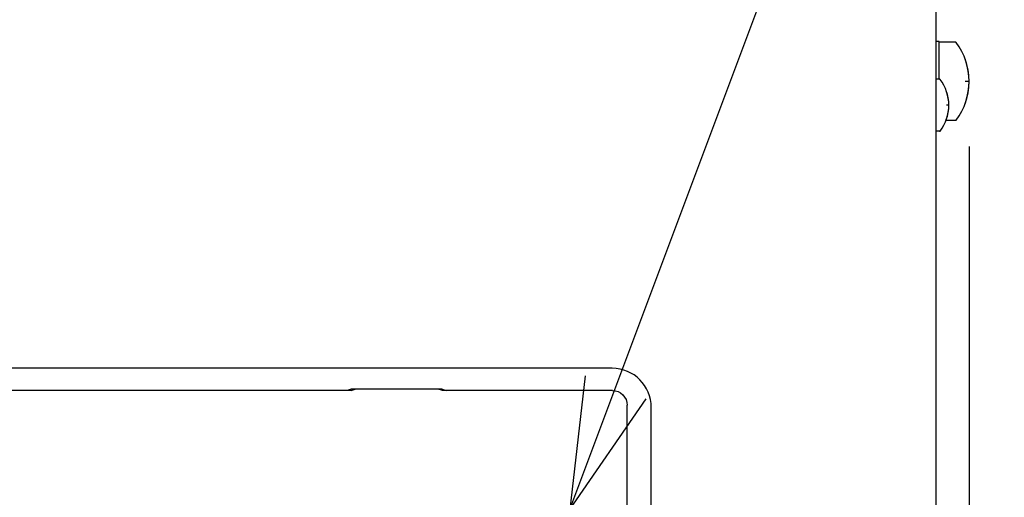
# Model space of a CAD drawing. Extents: x 31 to 410, y 34 to 287.
# Tile 21 of 34: x 99.55 to 114.64, y 183.05 to 190.37. Entities that reach past the tile are written whole.
import ezdxf

# ---------------------------------------------------------------- set-up
doc = ezdxf.new("R2010")
doc.units = 0
doc.header["$LTSCALE"] = 23.1
doc.layers.get('0').update_dxf_attribs({"linetype": 'CONTINUOUS'})
for name, color, linetype in [('ALL_AXIS', 7, 'CONTINUOUS'), ('ALL_CURVE', 7, 'CONTINUOUS'), ('ALL_DIM', 7, 'CONTINUOUS'), ('ALL_FEATURES', 7, 'CONTINUOUS'), ('ALL_NOTE', 7, 'CONTINUOUS')]:
    doc.layers.add(name, color=color, linetype=linetype)
doc.dimstyles.get("Standard").update_dxf_attribs({"dimtxt": 2.5, "dimasz": 2.5, "dimexe": 1.25, "dimexo": 0.625, "dimtad": 1, "dimcen": 2.5, "dimazin": 3, "dimtfac": 1, "dimtmove": 0, "dimatfit": 3})

# ---------------------------------------------------------------- blocks, each defined once
blk = doc.blocks.new('_OPEN')
at = {"color": 0, "linetype": 'BYBLOCK'}
for p, q in [((0, 0), (-1, 0.25)), ((-1, -0.25), (0, 0)), ((-1, 0), (0, 0))]:
    blk.add_line(p, q, dxfattribs=at)
blk = doc.blocks.new('*D7')
at = {"layer": 'ALL_DIM', "color": 2, "linetype": 'CONTINUOUS'}
for p, q in [((114.1, 188.426), (114.1, 138.645)), ((113.33, 150.231), (113.33, 128.641)), ((114.1, 135.018), (114.1, 128.641)), ((113.33, 129.641), (108.33, 129.641)), ((108.33, 129.641), (113.715, 129.641)), ((135.73, 129.641), (113.715, 129.641)), ((114.1, 129.641), (135.73, 129.641))]:
    blk.add_line(p, q, dxfattribs=at)
at = {"layer": 'ALL_DIM', "color": 2, "linetype": 'CONTINUOUS', "xscale": 2, "yscale": 2, "zscale": 2}
blk.add_blockref('_OPEN', (113.33, 129.641), dxfattribs=at)
at = {"layer": 'ALL_DIM', "color": 2, "linetype": 'CONTINUOUS', "xscale": 2, "yscale": 2, "zscale": 2, "rotation": 180}
blk.add_blockref('_OPEN', (114.1, 129.641), dxfattribs=at)

msp = doc.modelspace()

# ---------------------------------------------------------------- linework, layer by layer
at = {"layer": 'ALL_AXIS', "color": 7, "linetype": 'CONTINUOUS'}
for p, q in [((113.64, 190.036), (113.59, 190.036)), ((113.64, 189.461), (113.64, 190.036)), ((113.895, 190.026), (113.64, 190.026)), ((113.648, 189.461), (113.59, 189.461)), ((113.895, 188.826), (113.746, 188.826)), ((113.648, 188.661), (113.59, 188.661))]:
    msp.add_line(p, q, dxfattribs=at)
for centre, radius, start, end in [((113.1, 189.426), 1, 323.4189, 36.5811), ((113.14, 189.061), 0.65, 322.4557, 37.5443)]:
    msp.add_arc(centre, radius, start, end, dxfattribs=at)
at = {"layer": 'ALL_CURVE', "color": 40, "linetype": 'CONTINUOUS'}
for p, q in [((114.1, 189.426), (114.039, 189.426)), ((113.79, 189.061), (113.752, 189.061))]:
    msp.add_line(p, q, dxfattribs=at)
for centre, radius, start, end in [((113.1, 189.426), 1, 339.8182, 20.1818), ((113.14, 189.061), 0.65, 340.2168, 19.7832)]:
    msp.add_arc(centre, radius, start, end, dxfattribs=at)
at = {"layer": 'ALL_FEATURES', "color": 7, "linetype": 'CONTINUOUS'}
for p, q in [((113.59, 205.581), (113.59, 170.631)), ((108.63, 185.031), (92.03, 185.031)), ((104.632, 184.691), (96.029, 184.691)), ((104.633, 184.712), (104.569, 184.691)), ((104.632, 184.691), (104.695, 184.712)), ((106.028, 184.712), (104.633, 184.712)), ((105.966, 184.712), (104.695, 184.712)), ((106.029, 184.691), (105.966, 184.712)), ((106.028, 184.712), (106.092, 184.691)), ((108.635, 184.691), (106.029, 184.691)), ((108.86, 178.482), (108.86, 184.466)), ((109.23, 177.039), (109.23, 184.431))]:
    msp.add_line(p, q, dxfattribs=at)
msp.add_lwpolyline([(108.635, 184.691), (108.679, 184.686), (108.722, 184.673), (108.76, 184.653), (108.794, 184.625), (108.822, 184.59), (108.843, 184.552), (108.856, 184.509), (108.86, 184.466)], dxfattribs=at)
for centre, radius, start, end in [((113.895, 190.016), 0.01, 36.5811, 90), ((113.648, 189.451), 0.01, 37.5443, 90), ((113.895, 188.836), 0.01, 270, 323.4189), ((113.648, 188.671), 0.01, 270, 322.4557), ((108.63, 184.431), 0.6, 0, 90)]:
    msp.add_arc(centre, radius, start, end, dxfattribs=at)
at = {"layer": 'ALL_NOTE', "color": 2, "linetype": 'CONTINUOUS'}
msp.add_line((107.982, 182.868), (117.812, 209.07), dxfattribs=at)
msp.add_lwpolyline([(108.217, 184.917), (107.982, 182.868), (109.153, 184.565)], dxfattribs=at)

# ---------------------------------------------------------------- dimensions: what is measured, and where the dimension line sits
at = {"layer": 'ALL_DIM', "color": 2, "linetype": 'CONTINUOUS'}
dim = msp.add_linear_dim(base=(114.1, 129.641), p1=(113.33, 150.231), p2=(114.1, 188.426), dimstyle='Standard', dxfattribs=at)
dim.commit()
dim.dimension.update_dxf_attribs({"geometry": '*D7', "text_midpoint": (117.81, 130.441), "dimtype": 128})

doc.saveas('drawing.dxf')
